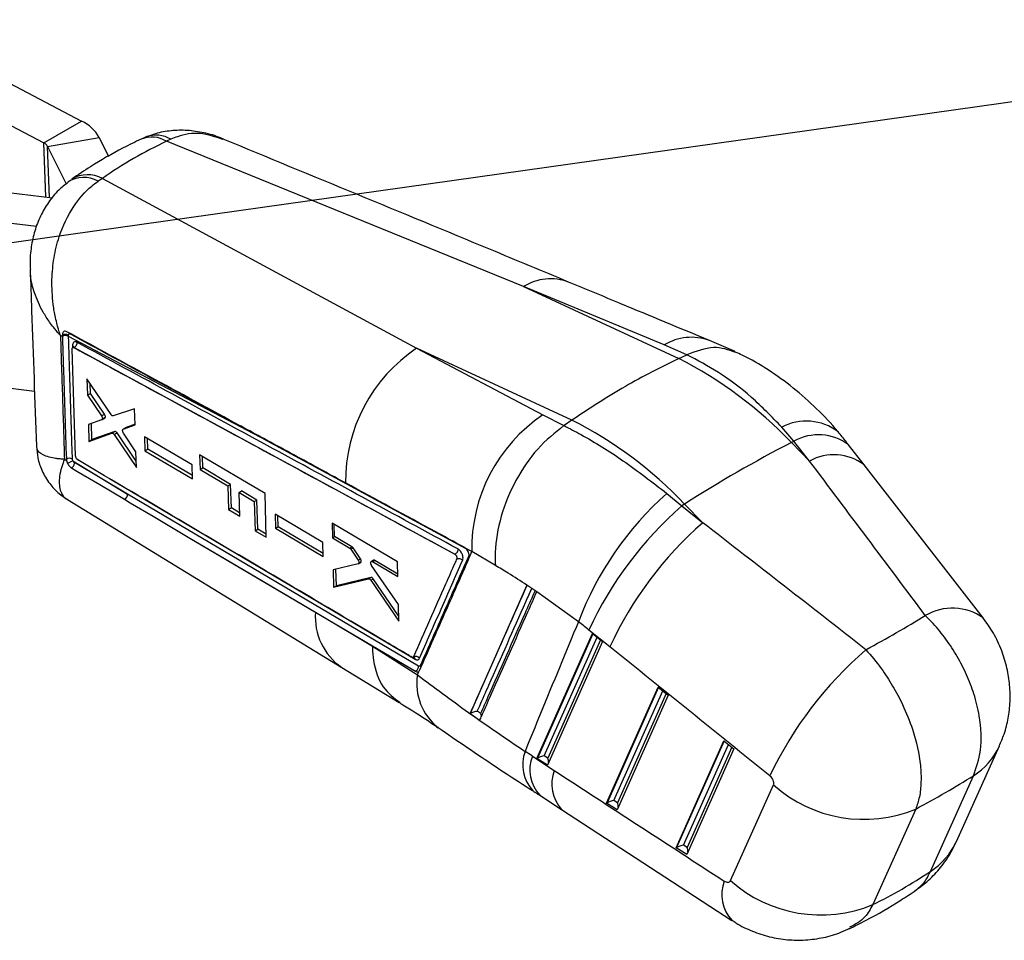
# Model space of a CAD drawing. Header units: millimetres. Extents: x 0 to 420, y 0 to 297.
# Tile 9 of 12: x 346 to 381, y 155 to 187. Entities that reach past the tile are written whole.
import ezdxf

# ---------------------------------------------------------------- set-up
doc = ezdxf.new("R2010")
doc.units = ezdxf.units.MM
doc.layers.add('FORMATO', color=179, linetype='Continuous')
doc.dimstyles.new('SLDDIMSTYLE4', dxfattribs={"dimtxt": 0.18, "dimasz": 3.302, "dimexe": 0, "dimexo": 0.0625, "dimgap": 0, "dimtad": 0, "dimtih": 1, "dimtoh": 1, "dimdec": 0, "dimrnd": 1e-09, "dimzin": 0, "dimdsep": 46, "dimtxsty": 'Standard', "dimsah": 1, "dimcen": 0.09, "dimadec": 0, "dimazin": 0, "dimtfac": 3.302, "dimtdec": 0, "dimtofl": 0, "dimtmove": 0, "dimatfit": 3, "dimfxl": 0, "dimfrac": 2, "dimtolj": 1, "dimtzin": 0, "dimarcsym": 0})

msp = doc.modelspace()

# ---------------------------------------------------------------- linework, layer by layer
at = {"color": 7, "linetype": 'Continuous', "lineweight": 25}
for p, q in [((341.690243, 187.190465), (348.483178, 183.623996)), ((343.525954, 184.765193), (347.157352, 182.858613)), ((347.157352, 182.858613), (348.483178, 183.623996)), ((347.286581, 182.738551), (349.097014, 183.053701)), ((349.097014, 183.053701), (349.426022, 182.384346)), ((347.286581, 182.738551), (347.936763, 181.415778)), ((351.617137, 182.988245), (351.466255, 182.914746)), ((364.00659, 177.81242), (351.466255, 182.914746)), ((349.211238, 181.612953), (349.059915, 181.511992)), ((349.211238, 181.612953), (360.253419, 175.645761)), ((344.729665, 181.262475), (347.455121, 180.931905)), ((344.243701, 180.251944), (346.900821, 179.929662)), ((364.00659, 177.81242), (369.462874, 175.279397)), ((368.950451, 175.757042), (364.00659, 177.81242)), ((347.805073, 176.103333), (347.806126, 176.061358)), ((348.020843, 176.059484), (348.019804, 176.099731)), ((347.806377, 176.053398), (347.737602, 176.089496)), ((347.806126, 176.061358), (347.806377, 176.053398)), ((355.00086, 172.392473), (348.020843, 176.059484)), ((369.745904, 175.412013), (368.950451, 175.757042)), ((371.440271, 175.523419), (370.538913, 175.912655)), ((348.272672, 171.845268), (348.152433, 175.617768)), ((348.176516, 175.669419), (348.172404, 175.667046)), ((348.21516, 175.664149), (348.214675, 175.663869)), ((348.214675, 175.663869), (361.597536, 168.400445)), ((348.215123, 175.664188), (348.21516, 175.664149)), ((360.253419, 175.645761), (364.687165, 173.2959)), ((365.709704, 173.112738), (360.253419, 175.645761)), ((369.462874, 175.279397), (369.745188, 175.411672)), ((369.745188, 175.411672), (369.745904, 175.412013)), ((346.824549, 174.126928), (344.467484, 174.412815)), ((349.515165, 173.309707), (348.664613, 174.569414)), ((348.664613, 174.569414), (348.68429, 173.99278)), ((348.790286, 174.053971), (348.778314, 174.401017)), ((348.68429, 173.99278), (348.790286, 174.053971)), ((349.286567, 173.321808), (348.790286, 174.053971)), ((348.68429, 173.99278), (349.181693, 173.261265)), ((350.34433, 173.513855), (349.595488, 173.261672)), ((350.362535, 172.94712), (350.34433, 173.513855)), ((349.186078, 173.123874), (348.719165, 172.966914)), ((348.846296, 172.430371), (348.826541, 173.00301)), ((349.181693, 173.261265), (349.286567, 173.321808)), ((349.191341, 173.126284), (349.296326, 173.18689)), ((349.210814, 173.161193), (349.31571, 173.221748)), ((364.687165, 173.2959), (365.43102, 172.921083)), ((365.709704, 173.112738), (365.431736, 172.92157)), ((348.719165, 172.966914), (348.739421, 172.368674)), ((348.739421, 172.368674), (349.54522, 172.655122)), ((349.649742, 172.715462), (348.846296, 172.430371)), ((349.54522, 172.655122), (349.649742, 172.715462)), ((349.625516, 172.607835), (349.729857, 172.66807)), ((350.40312, 171.674786), (349.729857, 172.66807)), ((350.045635, 172.855516), (349.942799, 172.79615)), ((349.947376, 172.798311), (350.362535, 172.94712)), ((349.947376, 172.798311), (350.050186, 172.857662)), ((350.392609, 172.005709), (349.951552, 172.662101)), ((350.361832, 172.969016), (350.050186, 172.857662)), ((365.43102, 172.921083), (365.431736, 172.92157)), ((373.510933, 172.378343), (373.083003, 172.869493)), ((348.739421, 172.368674), (348.846296, 172.430371)), ((349.625516, 172.607835), (350.410268, 171.449718)), ((352.366815, 171.539032), (350.690916, 172.531488)), ((350.690916, 172.531488), (350.706445, 172.039561)), ((350.808151, 172.098275), (350.795339, 172.469649)), ((373.419317, 172.330924), (373.510933, 172.378343)), ((373.419317, 172.330924), (374.057877, 171.677285)), ((374.057877, 171.677285), (373.510933, 172.378343)), ((350.410268, 171.449718), (350.392609, 172.005709)), ((350.706445, 172.039561), (350.808151, 172.098275)), ((350.706445, 172.039561), (352.381366, 171.046565)), ((352.377914, 171.163412), (350.808151, 172.098275)), ((375.977665, 171.544971), (375.430722, 172.246029)), ((347.878452, 171.73788), (347.952379, 171.692926)), ((347.945382, 171.748546), (347.952379, 171.692926)), ((348.176572, 171.684213), (350.099359, 170.515387)), ((350.099359, 170.515387), (348.230919, 171.621496)), ((348.34352, 171.719447), (348.336195, 171.724283)), ((352.628739, 171.898467), (352.64392, 171.384469)), ((354.925858, 170.539052), (352.628739, 171.898467)), ((352.738571, 171.43911), (352.724626, 171.841722)), ((352.381366, 171.046565), (352.366815, 171.539032)), ((352.64392, 171.384469), (352.738571, 171.43911)), ((352.64392, 171.384469), (353.621766, 170.805138)), ((353.713646, 170.858179), (352.738571, 171.43911)), ((380.163267, 166.161042), (375.978075, 171.544446)), ((353.621766, 170.805138), (353.713646, 170.858179)), ((353.621766, 170.805138), (353.645247, 169.970734)), ((353.742441, 170.026843), (353.713646, 170.858179)), ((354.012897, 170.573401), (354.103676, 170.625807)), ((354.035997, 169.738777), (354.012897, 170.573401)), ((354.012897, 170.573401), (354.54857, 170.256019)), ((354.637847, 170.307557), (354.103676, 170.625807)), ((347.987781, 170.322894), (357.619974, 164.424679)), ((360.320037, 164.469845), (350.099359, 170.515387)), ((354.54857, 170.256019), (354.637847, 170.307557)), ((354.54857, 170.256019), (354.576326, 169.228043)), ((354.673299, 169.284025), (354.637847, 170.307557)), ((354.966978, 168.99603), (354.925858, 170.539052)), ((369.046107, 170.539043), (369.568564, 170.102462)), ((353.645247, 169.970734), (353.742441, 170.026843)), ((353.645247, 169.970734), (354.035997, 169.738777)), ((354.032812, 169.853845), (353.742441, 170.026843)), ((369.666147, 170.164265), (369.568564, 170.102462)), ((369.568564, 170.102462), (370.304706, 169.510626)), ((370.304706, 169.510626), (369.666147, 170.164265)), ((356.95967, 168.817689), (355.283953, 169.810281)), ((355.283953, 169.810281), (355.296837, 169.316828)), ((355.388208, 169.369575), (355.374862, 169.756432)), ((354.576326, 169.228043), (354.673299, 169.284025)), ((354.576326, 169.228043), (354.966978, 168.99603)), ((354.963917, 169.11088), (354.673299, 169.284025)), ((355.296837, 169.316828), (355.388208, 169.369575)), ((355.296837, 169.316828), (356.971601, 168.323709)), ((356.96908, 168.428091), (355.388208, 169.369575)), ((359.580617, 168.135589), (357.281806, 169.494808)), ((357.281806, 169.494808), (357.294287, 168.979336)), ((357.372304, 169.024374), (357.35762, 169.449981)), ((352.288574, 168.971944), (360.211396, 164.286789)), ((357.294287, 168.979336), (357.372304, 169.024374)), ((357.294287, 168.979336), (357.901268, 168.620063)), ((357.977394, 168.66401), (357.372304, 169.024374)), ((356.971601, 168.323709), (356.95967, 168.817689)), ((357.901268, 168.620063), (357.977394, 168.66401)), ((357.941373, 168.580197), (358.017555, 168.624176)), ((357.941373, 168.580197), (358.199238, 168.198058)), ((358.277266, 168.243102), (358.017555, 168.624176)), ((362.189815, 168.492021), (361.98707, 168.598644)), ((361.997599, 168.587577), (361.98707, 168.598644)), ((362.105749, 168.301755), (362.189815, 168.492021)), ((363.020294, 168.006296), (362.189815, 168.492021)), ((358.199238, 168.198058), (358.277266, 168.243102)), ((358.735815, 168.190486), (358.661764, 168.147737)), ((358.706959, 168.14316), (358.780591, 168.185667)), ((358.706959, 168.14316), (359.59179, 167.619396)), ((359.589966, 167.703653), (358.780591, 168.185667)), ((359.59179, 167.619396), (359.580617, 168.135589)), ((361.599742, 168.401719), (361.597536, 168.400445)), ((361.599637, 168.401825), (361.599742, 168.401719)), ((362.092812, 168.247325), (362.105749, 168.301755)), ((358.199498, 168.058573), (357.32113, 167.850808)), ((357.32113, 167.850808), (357.335419, 167.238219)), ((357.432002, 167.293975), (357.412046, 167.872313)), ((358.207737, 168.0619), (358.287206, 168.107777)), ((358.225977, 168.088559), (358.305017, 168.134187)), ((359.612555, 166.639814), (358.671356, 168.010845)), ((357.335419, 167.238219), (358.565079, 167.541641)), ((358.64739, 167.589158), (357.432002, 167.293975)), ((358.565079, 167.541641), (358.64739, 167.589158)), ((358.641559, 167.494496), (358.723715, 167.541923)), ((358.641559, 167.494496), (359.62481, 166.048072)), ((359.620839, 166.239814), (358.723715, 167.541923)), ((357.335419, 167.238219), (357.432002, 167.293975)), ((364.127167, 167.314526), (362.129454, 162.807107)), ((364.128114, 167.316662), (364.127167, 167.314526)), ((364.47498, 167.081624), (364.128114, 167.316662)), ((364.474404, 167.080327), (364.47498, 167.081624)), ((365.935948, 166.02463), (364.474404, 167.080327)), ((359.62481, 166.048072), (359.612555, 166.639814)), ((356.69753, 166.363045), (358.001199, 165.591786)), ((367.043535, 165.145234), (366.307393, 165.73707)), ((358.001199, 165.591786), (358.696819, 165.169885)), ((358.001199, 165.591786), (360.209178, 164.285509)), ((364.481598, 161.220491), (366.437603, 165.613997)), ((366.437603, 165.613997), (366.784551, 165.330539)), ((358.696819, 165.169885), (360.277953, 164.162582)), ((366.784551, 165.330539), (364.849625, 160.984378)), ((357.62028, 164.422902), (359.635304, 163.190493)), ((360.211396, 164.286789), (360.209178, 164.285509)), ((360.211396, 164.286789), (360.211723, 164.286654)), ((360.211723, 164.286654), (360.211967, 164.286512)), ((360.277953, 164.162582), (360.330058, 164.280637)), ((366.928116, 159.650896), (368.743999, 163.729665)), ((368.743999, 163.729665), (369.090947, 163.446207)), ((369.090947, 163.446207), (367.296143, 159.414784)), ((362.13378, 162.809691), (362.129454, 162.807107)), ((369.374634, 158.081302), (371.050394, 161.845333)), ((371.397342, 161.561875), (369.742661, 157.845189)), ((371.050394, 161.845333), (371.397342, 161.561875)), ((379.221705, 158.304207), (380.733176, 161.66446)), ((364.320652, 161.302924), (365.089304, 160.80065)), ((364.849625, 160.984378), (364.481598, 161.220491)), ((364.862052, 161.230447), (364.737361, 161.310443)), ((378.305178, 157.254793), (379.816648, 160.615046)), ((371.283637, 156.931915), (372.795108, 160.292168)), ((364.580092, 159.928808), (365.348744, 159.426534)), ((367.296143, 159.414784), (366.928116, 159.650896)), ((367.30857, 159.660852), (367.183879, 159.740849)), ((365.348684, 159.426573), (371.333775, 155.531684)), ((377.791561, 159.445988), (376.28009, 156.085735)), ((369.755088, 158.091258), (369.630397, 158.171254)), ((369.742661, 157.845189), (369.374634, 158.081302))]:
    msp.add_line(p, q, dxfattribs=at)
at = {"color": 8, "linetype": 'Continuous', "lineweight": 25}
for p, q in [((347.230147, 180.959192), (347.157352, 182.858613)), ((347.355357, 180.944006), (347.286581, 182.738551)), ((348.164189, 175.7365), (348.166587, 175.662317)), ((355.00086, 172.392473), (354.99965, 172.404563)), ((355.00086, 172.392473), (361.976466, 168.608838)), ((349.456497, 171.061925), (360.201355, 164.709335)), ((366.445154, 165.607827), (364.495985, 161.229675)), ((364.737361, 161.310443), (366.595783, 165.484763)), ((366.713332, 165.388725), (364.862052, 161.230447)), ((368.75155, 163.723495), (366.942503, 159.660081)), ((367.183879, 159.740849), (368.902179, 163.600431)), ((369.019728, 163.504393), (367.30857, 159.660852)), ((371.057945, 161.839163), (369.389021, 158.090486)), ((369.630397, 158.171254), (371.208575, 161.716099)), ((371.326124, 161.620061), (369.755088, 158.091258))]:
    msp.add_line(p, q, dxfattribs=at)
at = {"color": 7, "linetype": 'Continuous', "lineweight": 25, "flags": 128}
for points in [[(348.125036, 171.436643), (348.314818, 171.32427), (349.120807, 170.847062), (349.992141, 170.331219)], [(349.992141, 170.331219), (350.190887, 170.213567), (350.997015, 169.736385), (352.288574, 168.971944)], [(352.288574, 168.971944), (353.498929, 168.255651), (356.69753, 166.363045)]]:
    msp.add_lwpolyline(points, dxfattribs=at)
at = {"color": 7, "linetype": 'Continuous', "lineweight": 25}
for centre, radius, start, end in [((347.902952, 182.383971), 1.369059, 29.287363, 64.9244242), ((347.0352, 182.597555), 0.288223, 29.287363, 64.9244242), ((347.908746, 175.881417), 0.244939, 63.03724, 115.0405468), ((347.911587, 175.843013), 0.24248, 63.2193741, 115.7805629), ((363.415241, 170.947127), 5.663416, 123.937543, 180.3856481), ((362.898718, 162.342471), 14.506971, 43.5136867, 63.0969057), ((367.84032, 168.60562), 5.651647, 123.9119348, 181.151736), ((359.145548, 160.175811), 14.506971, 43.5136867, 63.0969057), ((396.537281, 127.951074), 50.040097, 117.5155149, 122.4791085), ((348.050123, 171.529893), 0.242446, 63.047072, 115.5957045), ((349.603688, 168.431475), 3.552037, 113.6891167, 117.0659199), ((349.884245, 170.517328), 0.215123, 300.103088, 359.4831895), ((376.63094, 161.984987), 11.432478, 131.5632206, 159.3077703), ((378.231975, 160.229624), 13.134977, 131.2669395, 155.2098377), ((378.968117, 159.637788), 13.134977, 131.2669395, 155.2098377), ((384.717023, 154.941915), 13.315687, 130.6532819, 154.8170778), ((360.211435, 164.625998), 0.182083, 39.8953013, 111.4674438), ((375.966359, 163.843098), 4.760876, 228.2327202, 292.5429052), ((374.454888, 160.482846), 4.760876, 228.2327202, 292.5429052)]:
    msp.add_arc(centre, radius, start, end, dxfattribs=at)
at = {"color": 8, "linetype": 'Continuous', "lineweight": 25}
for centre, radius, start, end in [((350.944513, 182.07812), 0.985981, 58.0512444, 112.0419424), ((351.099506, 182.121035), 1.009949, 59.1673125, 109.9374512), ((348.554284, 180.624307), 1.021591, 60.3338482, 123.3278515), ((348.699749, 180.632223), 1.106098, 62.456156, 120.4510917), ((364.962696, 176.245274), 1.83578, 69.9137619, 121.3871035), ((369.906253, 174.191985), 1.833838, 69.8203584, 121.4129744), ((348.135435, 175.675005), 0.067886, 6.5530864, 64.9396453), ((373.942206, 171.24466), 1.838018, 52.5227834, 117.8696474), ((374.367845, 170.817974), 1.780182, 53.3403128, 118.7743868), ((374.914771, 170.117014), 1.780088, 53.3348893, 118.7754083), ((379.078116, 164.623258), 1.882363, 54.8162513, 120.383353), ((358.844944, 166.194862), 2.15399, 175.5217769, 235.3279233), ((360.116946, 164.714836), 0.084589, 356.2714328, 55.5408405), ((362.222936, 163.85975), 1.968417, 171.1501608, 231.9724216), ((378.506686, 162.684091), 2.448867, 302.3388996, 335.3629184), ((365.323654, 161.00593), 1.345187, 159.7785612, 223.6082364), ((365.554605, 160.824351), 1.323508, 158.8018503, 222.5819053), ((366.322897, 160.322092), 1.323167, 158.796847, 222.6076794), ((376.995298, 159.323744), 2.448743, 302.3384254, 335.3955738), ((372.296541, 156.439139), 1.322976, 158.9649875, 223.3144599)]:
    msp.add_arc(centre, radius, start, end, dxfattribs=at)
at = {"color": 7, "linetype": 'Continuous', "lineweight": 25}
for centre, major_axis, ratio, start_param, end_param in [((371.21807, 147.622588), (-21.304401, 34.451954), 0.613586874, 6.212217, 6.31699646), ((349.247293, 173.277442), (-0.047362, 0.092571), 0.542420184, 3.823298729, 4.921721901), ((349.248087, 173.277806), (-0.04689, 0.091649), 0.542420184, 3.066207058, 3.811389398), ((349.692351, 172.623374), (-0.046303, 0.090501), 0.542420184, 4.937665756, 6.210368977), ((375.037254, 141.115741), (-103.765588, 142.14272), 0.098920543, 4.817572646, 4.856427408), ((375.037254, 141.115741), (147.189516, -116.918284), 0.103291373, 1.645857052, 1.684711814), ((357.98034, 168.579389), (-0.046146, 0.090194), 0.542420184, 4.940601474, 5.57081411), ((358.23894, 168.198743), (-0.046916, 0.0917), 0.542420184, 3.01390808, 3.696171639), ((358.686972, 167.494353), (-0.047128, 0.092114), 0.542420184, 4.962535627, 6.141169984), ((351.724606, 164.978926), (33.208566, 9.159497), 0.253822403, 5.461516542, 5.558339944), ((364.200162, 160.367592), (-5.553824, 6.732099), 0.610051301, 5.039109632, 5.095103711), ((372.556928, 139.091141), (144.372807, -118.478223), 0.089669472, 1.643490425, 1.682345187), ((360.488408, 140.676041), (-18.840173, 22.837223), 0.610051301, 5.184834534, 5.196040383), ((364.522023, 161.313001), (0.112479, 0.108239), 0.308611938, 4.071969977, 4.199930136), ((364.644349, 161.234521), (0.186663, 0.055857), 0.287549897, 0.965452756, 2.398866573), ((364.76904, 161.154524), (-0.055086, 0.184088), 0.594341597, 4.100736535, 4.95450989), ((385.681916, 168.270188), (153.322786, -98.664974), 0.095824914, 4.639516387, 4.678656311), ((351.724606, 164.978926), (34.581658, 4.447959), 0.364924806, 5.518020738, 5.612108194), ((366.968541, 159.743406), (0.112479, 0.108239), 0.308611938, 4.071969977, 4.199930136), ((367.090867, 159.664926), (0.186663, 0.055857), 0.287549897, 0.965452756, 2.398866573), ((367.215558, 159.58493), (-0.055086, 0.184088), 0.594341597, 4.100736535, 4.95450989), ((369.537385, 158.095332), (0.186663, 0.055857), 0.287549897, 0.965452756, 2.398866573), ((369.415059, 158.173812), (0.112479, 0.108239), 0.308611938, 4.071969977, 4.199930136), ((369.662076, 158.015335), (-0.055086, 0.184088), 0.594341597, 4.100736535, 4.95450989), ((363.21033, 190.513615), (-10.578728, 35.401407), 0.662728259, 3.250663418, 3.344750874)]:
    msp.add_ellipse(centre, major_axis=major_axis, ratio=ratio, start_param=start_param, end_param=end_param, dxfattribs=at)
for points, knots in [([(350.830494, 183.099865), (350.761645, 183.074953), (350.673389, 183.04302), (350.591373, 182.996637), (350.573338, 182.986438)], [0, 0, 0, 0, 0.780113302, 1, 1, 1, 1]), ([(353.462205, 182.986566), (353.430203, 183.002126), (353.212565, 183.107949), (352.787276, 183.221378), (352.201008, 183.313932), (351.627004, 183.298448), (351.139826, 183.217198), (350.86321, 183.102581), (350.759097, 183.059441)], [0, 0, 0, 0, 0.038220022, 0.259927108, 0.47152431, 0.677625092, 0.878664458, 1, 1, 1, 1]), ([(350.574791, 182.992176), (350.363109, 182.890078), (349.752377, 182.595514), (348.937674, 182.128279), (348.356856, 181.733681), (348.140974, 181.587015)], [0, 0, 0, 0, 0.249981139, 0.721228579, 1, 1, 1, 1]), ([(365.593008, 177.968967), (364.678492, 178.349121), (360.633259, 180.030674), (356.584916, 181.701007), (353.451793, 182.993723)], [0, 0, 0, 0, 0.22607265, 1, 1, 1, 1]), ([(347.999232, 181.468137), (347.888207, 181.381199), (347.629924, 181.178951), (347.307661, 180.775581), (347.024067, 180.292783), (346.821781, 179.765759), (346.702821, 179.202869), (346.657174, 178.748967), (346.677273, 178.484271), (346.682291, 178.418183)], [0, 0, 0, 0, 0.1217156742, 0.2831551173, 0.4432921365, 0.606628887, 0.7704122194, 0.9426776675, 1, 1, 1, 1]), ([(347.737602, 176.089496), (347.736641, 176.092334), (347.735519, 176.09565), (347.733692, 176.101074), (347.731586, 176.107341), (347.727584, 176.119318), (347.72087, 176.1396), (347.709753, 176.173732), (347.691515, 176.231289), (347.662071, 176.328734), (347.61587, 176.495068), (347.547184, 176.784389), (347.457136, 177.313783), (347.420093, 178.023076), (347.497227, 178.826322), (347.712412, 179.717372), (348.139819, 180.611569), (348.664908, 181.217436), (348.985072, 181.456182), (349.059915, 181.511992)], [0, 0, 0, 0, 0.0014914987, 0.0017428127, 0.0028485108, 0.0047813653, 0.0080259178, 0.0134729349, 0.0226203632, 0.0379956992, 0.0639042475, 0.1078781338, 0.1841251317, 0.3259045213, 0.4504514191, 0.574947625, 0.7753523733, 0.9474853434, 1, 1, 1, 1]), ([(346.673037, 178.422063), (346.690503, 177.933736), (346.76467, 175.86013), (346.836906, 173.785419), (346.892131, 172.199295)], [0, 0, 0, 0, 0.2354962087, 1, 1, 1, 1]), ([(370.537873, 175.91359), (369.503175, 176.344004), (367.855319, 177.029481), (366.206137, 177.71428), (365.592485, 177.96909)], [0, 0, 0, 0, 0.62790512, 1, 1, 1, 1]), ([(347.968081, 176.222566), (347.946307, 176.231128), (347.905542, 176.247159), (347.854402, 176.231308), (347.819512, 176.1924), (347.805693, 176.14464), (347.805206, 176.112269), (347.805071, 176.103334)], [0, 0, 0, 0, 0.2532014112, 0.4740521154, 0.6949012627, 0.9157888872, 1, 1, 1, 1]), ([(354.88244, 172.466174), (354.818632, 172.500811), (354.484967, 172.681936), (353.071988, 173.449044), (350.830574, 174.666399), (348.860128, 175.737612), (347.968081, 176.222564)], [0, 0, 0, 0, 0.02767035, 0.144694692, 0.612792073, 1, 1, 1, 1]), ([(348.019804, 176.099731), (348.019931, 176.10449), (348.020299, 176.118269), (348.026986, 176.136692), (348.041434, 176.149793), (348.061109, 176.153375), (348.076153, 176.14707), (348.083702, 176.143906)], [0, 0, 0, 0, 0.11503368, 0.333017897, 0.553086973, 0.775735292, 1, 1, 1, 1]), ([(348.083703, 176.143903), (348.982769, 175.656003), (351.287522, 174.405272), (353.594075, 173.155015), (355.00086, 172.392473)], [0, 0, 0, 0, 0.390092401, 1, 1, 1, 1]), ([(347.737602, 176.089496), (347.761596, 175.356485), (347.809078, 173.905941), (347.855493, 172.455408), (347.878452, 171.73788)], [0, 0, 0, 0, 0.505334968, 1, 1, 1, 1]), ([(347.806377, 176.053398), (347.809044, 175.971388), (347.822726, 175.550732), (347.869306, 174.115924), (347.912787, 172.762874), (347.945382, 171.748546)], [0, 0, 0, 0, 0.057159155, 0.293189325, 1, 1, 1, 1]), ([(348.160014, 171.746004), (348.157303, 171.830702), (348.143745, 172.254193), (348.097604, 173.692168), (348.053732, 175.045179), (348.020843, 176.059484)], [0, 0, 0, 0, 0.058897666, 0.294488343, 1, 1, 1, 1]), ([(348.319491, 175.851731), (348.307965, 175.857087), (348.277602, 175.871196), (348.232212, 175.872117), (348.191877, 175.847568), (348.166958, 175.800907), (348.165084, 175.757313), (348.164189, 175.7365)], [0, 0, 0, 0, 0.135240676, 0.35626664, 0.577224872, 0.798156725, 1, 1, 1, 1]), ([(348.319491, 175.851731), (348.31889, 175.833963), (348.317688, 175.798427), (348.294406, 175.74233), (348.259102, 175.693167), (348.229782, 175.673848), (348.215123, 175.664188)], [0, 0, 0, 0, 0.250000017, 0.500000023, 0.750000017, 1, 1, 1, 1]), ([(361.704423, 168.587078), (359.471034, 169.798789), (355.007884, 172.220244), (350.547747, 174.641891), (348.319491, 175.851731)], [0, 0, 0, 0, 0.500406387, 1, 1, 1, 1]), ([(348.152433, 175.617768), (348.152906, 175.626822), (348.153854, 175.644993), (348.164792, 175.663461), (348.181481, 175.672407), (348.199305, 175.671178), (348.210768, 175.665727), (348.214675, 175.663869)], [0, 0, 0, 0, 0.220354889, 0.442252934, 0.664021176, 0.885478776, 1, 1, 1, 1]), ([(348.20337, 175.696958), (348.203444, 175.697172), (348.203656, 175.697784), (348.195655, 175.681802), (348.181797, 175.674142), (348.175504, 175.670664)], [0, 0, 0, 0, 0.2266977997, 0.6488383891, 1, 1, 1, 1]), ([(348.21516, 175.664149), (350.443346, 174.454706), (354.903326, 172.033861), (359.36633, 169.613157), (361.599637, 168.401825)], [0, 0, 0, 0, 0.499595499, 1, 1, 1, 1]), ([(373.083003, 172.869493), (372.733299, 173.229273), (372.027373, 173.955541), (370.896414, 174.805931), (370.118092, 175.215461), (369.745188, 175.411672)], [0, 0, 0, 0, 0.338340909, 0.682989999, 1, 1, 1, 1]), ([(371.454755, 175.497171), (371.206433, 175.584338), (370.688365, 175.766193), (370.0686, 175.533283), (369.745904, 175.412013)], [0, 0, 0, 0, 0.479324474, 1, 1, 1, 1]), ([(375.060418, 172.702208), (375.057011, 172.706496), (374.825062, 172.998359), (374.311248, 173.528981), (373.499107, 174.261275), (372.619018, 174.885083), (371.932841, 175.298526), (371.536381, 175.468638), (371.45686, 175.502759)], [0, 0, 0, 0, 0.0034869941, 0.2373939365, 0.4742976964, 0.7119389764, 0.9422211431, 1, 1, 1, 1]), ([(369.462874, 175.279397), (368.836114, 174.968762), (367.577795, 174.345115), (366.333981, 173.524573), (365.709704, 173.112738)], [0, 0, 0, 0, 0.498093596, 1, 1, 1, 1]), ([(349.181693, 173.261265), (349.187651, 173.251198), (349.199569, 173.231063), (349.209737, 173.19796), (349.212075, 173.174727), (349.211029, 173.163493), (349.210814, 173.161193)], [0, 0, 0, 0, 0.307118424, 0.614251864, 0.921027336, 1, 1, 1, 1]), ([(349.210814, 173.161193), (349.208946, 173.153183), (349.205208, 173.137162), (349.194397, 173.127176), (349.18732, 173.124367), (349.186078, 173.123874)], [0, 0, 0, 0, 0.451909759, 0.903804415, 1, 1, 1, 1]), ([(349.595488, 173.261672), (349.589041, 173.260699), (349.576146, 173.258752), (349.553025, 173.269468), (349.531845, 173.287162), (349.520192, 173.302913), (349.515165, 173.309707)], [0, 0, 0, 0, 0.265962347, 0.531914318, 0.798089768, 1, 1, 1, 1]), ([(349.54522, 172.655122), (349.55161, 172.656197), (349.564389, 172.658347), (349.587416, 172.647946), (349.608661, 172.630446), (349.620407, 172.614688), (349.625516, 172.607835)], [0, 0, 0, 0, 0.265175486, 0.530341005, 0.795738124, 1, 1, 1, 1]), ([(349.92279, 172.756714), (349.924244, 172.76512), (349.927151, 172.781933), (349.93773, 172.79393), (349.94541, 172.797418), (349.947376, 172.798311)], [0, 0, 0, 0, 0.426617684, 0.853223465, 1, 1, 1, 1]), ([(349.951553, 172.662103), (349.945708, 172.672161), (349.934016, 172.692277), (349.923399, 172.726367), (349.922997, 172.746395), (349.92279, 172.756714)], [0, 0, 0, 0, 0.326486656, 0.652989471, 1, 1, 1, 1]), ([(365.43102, 172.921083), (365.11295, 172.667406), (364.476809, 172.160051), (363.702123, 171.014226), (363.174389, 169.739964), (363.006897, 168.730001), (363.00957, 168.175923), (363.019057, 168.025868), (363.020294, 168.006296)], [0, 0, 0, 0, 0.227916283, 0.455832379, 0.683753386, 0.911682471, 0.988480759, 1, 1, 1, 1]), ([(365.431736, 172.92157), (365.630483, 172.818886), (366.305614, 172.470077), (367.51294, 171.72024), (368.530423, 170.936341), (369.046107, 170.539043)], [0, 0, 0, 0, 0.1706420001, 0.579661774, 1, 1, 1, 1]), ([(375.430722, 172.246029), (375.400451, 172.284652), (375.279105, 172.439484), (375.154662, 172.5897), (375.061263, 172.702444)], [0, 0, 0, 0, 0.249453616, 1, 1, 1, 1]), ([(357.751954, 170.909008), (357.690253, 170.942481), (357.358586, 171.122412), (356.401959, 171.641435), (355.50726, 172.127045), (354.88244, 172.466174)], [0, 0, 0, 0, 0.064493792, 0.346683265, 1, 1, 1, 1]), ([(346.897535, 172.199767), (346.907852, 172.061308), (346.929898, 171.765463), (347.085175, 171.314436), (347.338716, 170.889148), (347.651727, 170.547882), (347.888598, 170.393835), (347.991368, 170.326998)], [0, 0, 0, 0, 0.183857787, 0.392847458, 0.625678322, 0.837594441, 1, 1, 1, 1]), ([(347.952379, 171.692926), (347.955952, 171.678306), (347.964003, 171.64536), (347.979074, 171.612682), (347.987457, 171.594505)], [0, 0, 0, 0, 0.443769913, 1, 1, 1, 1]), ([(347.987457, 171.594505), (347.999737, 171.5728), (348.026093, 171.526211), (348.075533, 171.470749), (348.109781, 171.447153), (348.125036, 171.436643)], [0, 0, 0, 0, 0.3260481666, 0.6998042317, 1, 1, 1, 1]), ([(348.125036, 171.436643), (348.136794, 171.444267), (348.161252, 171.460126), (348.193684, 171.498611), (348.217808, 171.543544), (348.230284, 171.586475), (348.230729, 171.611038), (348.230919, 171.621496)], [0, 0, 0, 0, 0.20139022, 0.418920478, 0.636450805, 0.845218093, 1, 1, 1, 1]), ([(348.176572, 171.684213), (348.172062, 171.694795), (348.163049, 171.715938), (348.161025, 171.735988), (348.160014, 171.746004)], [0, 0, 0, 0, 0.500463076, 1, 1, 1, 1]), ([(348.230919, 171.621496), (348.2258, 171.624952), (348.213126, 171.633507), (348.193374, 171.654594), (348.182153, 171.674376), (348.176572, 171.684213)], [0, 0, 0, 0, 0.254060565, 0.629026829, 1, 1, 1, 1]), ([(348.336195, 171.724283), (348.331051, 171.728456), (348.318359, 171.738751), (348.299769, 171.762583), (348.28366, 171.793405), (348.274652, 171.822305), (348.273235, 171.838738), (348.272672, 171.845268)], [0, 0, 0, 0, 0.15683897, 0.386958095, 0.617232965, 0.847887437, 1, 1, 1, 1]), ([(360.084798, 164.782135), (360.041044, 164.807996), (359.728282, 164.992853), (358.339487, 165.813669), (354.469449, 168.100742), (350.868478, 170.227906), (348.34352, 171.719447)], [0, 0, 0, 0, 0.011179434, 0.079912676, 0.354845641, 1, 1, 1, 1]), ([(361.92668, 168.645142), (361.863261, 168.67952), (361.529728, 168.860317), (360.137871, 169.614866), (358.809913, 170.335162), (357.751954, 170.909008)], [0, 0, 0, 0, 0.045561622, 0.239617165, 1, 1, 1, 1]), ([(357.901268, 168.620063), (357.90894, 168.614689), (357.923255, 168.604662), (357.935631, 168.587951), (357.941373, 168.580197)], [0, 0, 0, 0, 0.535951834, 1, 1, 1, 1]), ([(361.704423, 168.587078), (361.703573, 168.569431), (361.701871, 168.534135), (361.678373, 168.478805), (361.643213, 168.430402), (361.614162, 168.411351), (361.599637, 168.401825)], [0, 0, 0, 0, 0.249999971, 0.49999996, 0.74999997, 1, 1, 1, 1]), ([(361.870874, 168.189414), (361.872304, 168.193005), (361.880769, 168.214263), (361.887516, 168.262901), (361.877893, 168.337947), (361.856741, 168.399921), (361.828079, 168.459082), (361.790319, 168.516183), (361.743335, 168.563238), (361.714353, 168.580995), (361.704423, 168.587078)], [0, 0, 0, 0, 0.033714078, 0.199621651, 0.365595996, 0.515632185, 0.581401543, 0.747443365, 0.913473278, 1, 1, 1, 1]), ([(361.98707, 168.598644), (361.983559, 168.602098), (361.964012, 168.621331), (361.943504, 168.63441), (361.92668, 168.645139)], [0, 0, 0, 0, 0.179625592, 1, 1, 1, 1]), ([(362.105749, 168.301755), (362.105911, 168.303908), (362.107775, 168.328648), (362.103565, 168.381875), (362.078854, 168.462405), (362.041541, 168.534377), (362.010949, 168.571415), (361.997599, 168.587577)], [0, 0, 0, 0, 0.024670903, 0.283567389, 0.541711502, 0.800020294, 1, 1, 1, 1]), ([(358.199238, 168.198058), (358.205166, 168.18786), (358.217022, 168.167462), (358.22689, 168.13398), (358.229358, 168.107017), (358.226884, 168.093508), (358.225977, 168.088559)], [0, 0, 0, 0, 0.279765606, 0.559559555, 0.838642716, 1, 1, 1, 1]), ([(358.305017, 168.134187), (358.306169, 168.142966), (358.308471, 168.160524), (358.301901, 168.193006), (358.290645, 168.221456), (358.280901, 168.23722), (358.277266, 168.243102)], [0, 0, 0, 0, 0.278020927, 0.556032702, 0.834346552, 1, 1, 1, 1]), ([(358.642804, 168.11749), (358.645195, 168.125039), (358.649977, 168.140137), (358.665765, 168.151533), (358.685353, 168.153464), (358.699945, 168.146505), (358.706959, 168.14316)], [0, 0, 0, 0, 0.254575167, 0.509138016, 0.764069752, 1, 1, 1, 1]), ([(358.780591, 168.185667), (358.773102, 168.189079), (358.758122, 168.195903), (358.742651, 168.195762), (358.737144, 168.190565), (358.736294, 168.189763)], [0, 0, 0, 0, 0.458186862, 0.916411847, 1, 1, 1, 1]), ([(361.664235, 168.240907), (361.640496, 168.187117), (361.509362, 167.889982), (361.002495, 166.741291), (360.520035, 165.646743), (360.144797, 164.795449)], [0, 0, 0, 0, 0.046824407, 0.2586603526, 1, 1, 1, 1]), ([(360.351132, 164.742784), (360.604229, 165.317136), (361.110414, 166.465817), (361.617391, 167.61489), (361.870874, 168.189414)], [0, 0, 0, 0, 0.500010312, 1, 1, 1, 1]), ([(360.358873, 164.31863), (360.647624, 164.973287), (361.225127, 166.2826), (361.803584, 167.592417), (362.092812, 168.247325)], [0, 0, 0, 0, 0.4999999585, 1, 1, 1, 1]), ([(361.597536, 168.400445), (361.605233, 168.395373), (361.613372, 168.39001), (361.621078, 168.382284), (361.621497, 168.381865)], [0, 0, 0, 0, 0.945679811, 1, 1, 1, 1]), ([(361.599742, 168.401719), (361.603295, 168.39916), (361.610703, 168.393825), (361.617803, 168.385958), (361.621497, 168.381865)], [0, 0, 0, 0, 0.479697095, 1, 1, 1, 1]), ([(361.621497, 168.381865), (361.628612, 168.373698), (361.642841, 168.357364), (361.658912, 168.325739), (361.668503, 168.29339), (361.670897, 168.263173), (361.666408, 168.24817), (361.664235, 168.240907)], [0, 0, 0, 0, 0.202566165, 0.405134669, 0.607683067, 0.81007118, 1, 1, 1, 1]), ([(361.664235, 168.240907), (361.675406, 168.245266), (361.700189, 168.254937), (361.746636, 168.255702), (361.796548, 168.243509), (361.834442, 168.22276), (361.858053, 168.20336), (361.867139, 168.193478), (361.870874, 168.189414)], [0, 0, 0, 0, 0.176292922, 0.391090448, 0.605889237, 0.82069036, 0.926281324, 1, 1, 1, 1]), ([(358.225977, 168.088559), (358.223373, 168.080978), (358.219297, 168.069115), (358.210237, 168.064772), (358.206966, 168.063204)], [0, 0, 0, 0, 0.6390141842, 1, 1, 1, 1]), ([(358.671356, 168.010845), (358.665419, 168.020616), (358.653546, 168.040158), (358.643213, 168.072751), (358.640139, 168.099188), (358.642095, 168.112622), (358.642804, 168.11749)], [0, 0, 0, 0, 0.280540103, 0.561108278, 0.840964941, 1, 1, 1, 1]), ([(364.127167, 167.314526), (363.905659, 167.459312), (363.530408, 167.704592), (363.16855, 167.918611), (363.020294, 168.006296)], [0, 0, 0, 0, 0.590291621, 1, 1, 1, 1]), ([(358.565079, 167.541641), (358.571908, 167.542015), (358.585566, 167.542762), (358.609225, 167.53007), (358.628318, 167.512495), (358.638273, 167.498963), (358.641559, 167.494496)], [0, 0, 0, 0, 0.2861643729, 0.5723143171, 0.8587965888, 1, 1, 1, 1]), ([(364.132994, 167.319479), (363.799438, 166.567313), (363.13272, 165.063869), (362.466628, 163.560787), (362.13378, 162.809691)], [0, 0, 0, 0, 0.5002955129, 1, 1, 1, 1]), ([(362.472261, 162.566068), (362.495138, 162.61767), (362.626067, 162.913007), (363.189291, 164.18333), (363.833808, 165.636488), (364.370444, 166.84601), (364.474404, 167.080327)], [0, 0, 0, 0, 0.034297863, 0.196298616, 0.844301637, 1, 1, 1, 1]), ([(379.816648, 160.615046), (379.918401, 160.899693), (380.135133, 161.505987), (380.081699, 162.545189), (379.859136, 163.457965), (379.588876, 164.162718), (379.258257, 164.811332), (378.859356, 165.420171), (378.473816, 165.898086), (378.218278, 166.154539), (378.126048, 166.247099)], [0, 0, 0, 0, 0.183959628, 0.391830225, 0.515764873, 0.622232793, 0.72870076, 0.834480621, 0.940260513, 1, 1, 1, 1]), ([(380.726012, 161.666128), (380.785683, 161.802857), (380.922169, 162.115597), (381.048092, 162.639964), (381.115002, 163.216373), (381.101459, 163.80901), (381.007436, 164.409176), (380.818644, 165.027222), (380.544191, 165.62478), (380.286439, 165.986138), (380.162767, 166.159521)], [0, 0, 0, 0, 0.09399398, 0.21499173, 0.338534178, 0.459385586, 0.587901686, 0.720459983, 0.865874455, 1, 1, 1, 1]), ([(365.935948, 166.02463), (365.491769, 164.950945), (364.864596, 163.434923), (364.242803, 161.914512), (364.061379, 161.470893)], [0, 0, 0, 0, 0.7082245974, 1, 1, 1, 1]), ([(376.042119, 165.044072), (376.22417, 164.831117), (376.559849, 164.438454), (376.987453, 163.774784), (377.36976, 163.055964), (377.751364, 162.102092), (377.95921, 161.164651), (377.986789, 160.389345), (377.93459, 159.867856), (377.838158, 159.583428), (377.791561, 159.445988)], [0, 0, 0, 0, 0.1283843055, 0.2367252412, 0.3450661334, 0.4838698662, 0.6922349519, 0.7970934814, 0.9019520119, 1, 1, 1, 1]), ([(360.144797, 164.795449), (360.141223, 164.789586), (360.13386, 164.77751), (360.115258, 164.771682), (360.097855, 164.775039), (360.087555, 164.780637), (360.084798, 164.782135)], [0, 0, 0, 0, 0.2880248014, 0.5932676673, 0.891159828, 1, 1, 1, 1]), ([(360.128652, 164.774568), (360.133188, 164.777454), (360.146892, 164.786176), (360.168174, 164.782765), (360.167555, 164.782931), (360.167376, 164.782979)], [0, 0, 0, 0, 0.260353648, 0.786615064, 1, 1, 1, 1]), ([(360.201355, 164.709335), (360.209887, 164.704787), (360.237245, 164.690202), (360.281358, 164.683646), (360.325502, 164.699771), (360.342867, 164.728913), (360.351132, 164.742784)], [0, 0, 0, 0, 0.134825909, 0.432358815, 0.729806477, 1, 1, 1, 1]), ([(360.211723, 164.286654), (360.224472, 164.294666), (360.24997, 164.310689), (360.283082, 164.350234), (360.307579, 164.395917), (360.317232, 164.431821), (360.319968, 164.456066), (360.320011, 164.464703), (360.320037, 164.469845)], [0, 0, 0, 0, 0.217853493, 0.435706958, 0.6535612, 0.871417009, 0.923466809, 1, 1, 1, 1]), ([(360.380196, 164.483382), (360.376561, 164.477513), (360.369132, 164.465518), (360.353985, 164.460843), (360.337515, 164.461624), (360.327124, 164.466511), (360.320037, 164.469845)], [0, 0, 0, 0, 0.289559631, 0.591851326, 0.721613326, 1, 1, 1, 1]), ([(360.209178, 164.285509), (360.226338, 164.277417), (360.260668, 164.261231), (360.301937, 164.263319), (360.322126, 164.275752), (360.330058, 164.280637)], [0, 0, 0, 0, 0.377651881, 0.755492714, 1, 1, 1, 1]), ([(360.277953, 164.162582), (360.864624, 163.724565), (362.046813, 162.841925), (363.386515, 161.930178), (364.061379, 161.470893)], [0, 0, 0, 0, 0.496258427, 1, 1, 1, 1]), ([(360.330058, 164.280637), (360.330383, 164.280891), (360.342168, 164.290111), (360.350637, 164.304569), (360.358873, 164.31863)], [0, 0, 0, 0, 0.027513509, 1, 1, 1, 1]), ([(359.65844, 163.174188), (359.963034, 162.992981), (360.409102, 162.727611), (360.864049, 162.403712), (361.008338, 162.300985)], [0, 0, 0, 0, 0.68284362, 1, 1, 1, 1]), ([(362.129454, 162.807107), (362.201704, 162.755759), (362.315334, 162.675003), (362.430369, 162.595149), (362.472261, 162.566068)], [0, 0, 0, 0, 0.63583272, 1, 1, 1, 1]), ([(362.13378, 162.809691), (362.144141, 162.815472), (362.164783, 162.826989), (362.208836, 162.845243), (362.269457, 162.865435), (362.332714, 162.880173), (362.372025, 162.885694), (362.387386, 162.88708), (362.387762, 162.887114)], [0, 0, 0, 0, 0.126395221, 0.251802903, 0.451679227, 0.764578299, 0.994228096, 1, 1, 1, 1]), ([(362.50176, 162.80709), (362.475763, 162.825276), (362.437696, 162.851907), (362.399784, 162.878638), (362.387762, 162.887114)], [0, 0, 0, 0, 0.682913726, 1, 1, 1, 1]), ([(362.50176, 162.80709), (362.50198, 162.806558), (362.511221, 162.78429), (362.524276, 162.74224), (362.523523, 162.699436), (362.523199, 162.680967)], [0, 0, 0, 0, 0.01372322, 0.574455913, 1, 1, 1, 1]), ([(361.011114, 162.309041), (361.055728, 162.277889), (361.411504, 162.029473), (362.130756, 161.539623), (363.164352, 160.848691), (363.909672, 160.358308), (364.313812, 160.101609), (364.350212, 160.078488)], [0, 0, 0, 0, 0.044933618, 0.358322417, 0.66763151, 0.970064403, 1, 1, 1, 1]), ([(372.795108, 160.292168), (372.79819, 160.300461), (372.80784, 160.326424), (372.808308, 160.381345), (372.789454, 160.446801), (372.755179, 160.512537), (372.71445, 160.566253), (372.679869, 160.596543), (372.66694, 160.607868)], [0, 0, 0, 0, 0.0976154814, 0.3055966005, 0.5135171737, 0.6526394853, 0.8701342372, 1, 1, 1, 1]), ([(364.347682, 160.079374), (364.367056, 160.066918), (364.444558, 160.017088), (364.522004, 159.966643), (364.580092, 159.928808)], [0, 0, 0, 0, 0.24996949, 1, 1, 1, 1]), ([(377.755164, 156.570253), (377.900933, 156.673237), (378.214981, 156.895109), (378.620916, 157.324308), (378.971297, 157.79617), (379.136565, 158.138445), (379.212974, 158.29669)], [0, 0, 0, 0, 0.233374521, 0.502790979, 0.770125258, 1, 1, 1, 1]), ([(371.061726, 156.914006), (371.084021, 156.901631), (371.129112, 156.876602), (371.185436, 156.869228), (371.233398, 156.878113), (371.265422, 156.898788), (371.278874, 156.923254), (371.283637, 156.931915)], [0, 0, 0, 0, 0.2399817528, 0.4853589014, 0.6288417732, 0.8685990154, 1, 1, 1, 1]), ([(375.446413, 155.233948), (375.64859, 155.334237), (376.266563, 155.640781), (377.051354, 156.095321), (377.620215, 156.472817), (377.797901, 156.59073)], [0, 0, 0, 0, 0.250577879, 0.765914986, 1, 1, 1, 1]), ([(371.33852, 155.539212), (371.383419, 155.506948), (371.602667, 155.349397), (372.045002, 155.146202), (372.651919, 154.942252), (373.282474, 154.838367), (373.920614, 154.827269), (374.551743, 154.917417), (375.078665, 155.061818), (375.373831, 155.210343), (375.478865, 155.263196)], [0, 0, 0, 0, 0.038144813, 0.186265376, 0.333285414, 0.479703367, 0.625605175, 0.77217595, 0.918928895, 1, 1, 1, 1])]:
    msp.add_open_spline(points, degree=3, knots=knots, dxfattribs=at)
at = {"color": 8, "linetype": 'Continuous', "lineweight": 25}
for points, knots in [([(353.446539, 182.978169), (353.180164, 183.069203), (352.651083, 183.250018), (352.023133, 183.155118), (351.694063, 183.019863), (351.617137, 182.988245)], [0, 0, 0, 0, 0.437232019, 0.868444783, 1, 1, 1, 1]), ([(347.737602, 176.089496), (347.735678, 176.091598), (347.733429, 176.094054), (347.72976, 176.098074), (347.725525, 176.10272), (347.717459, 176.111602), (347.703876, 176.126644), (347.681228, 176.151979), (347.643622, 176.194758), (347.581608, 176.267343), (347.480408, 176.3917), (347.317951, 176.609308), (347.060405, 177.01166), (346.821711, 177.556065), (346.684003, 178.068016), (346.688358, 178.340653), (346.689605, 178.41874)], [0, 0, 0, 0, 0.002996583, 0.003501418, 0.005725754, 0.009610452, 0.016131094, 0.027077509, 0.045459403, 0.076354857, 0.128413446, 0.216766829, 0.369954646, 0.654759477, 0.901118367, 1, 1, 1, 1]), ([(348.177128, 175.668108), (348.179327, 175.669737), (348.186193, 175.674826), (348.199975, 175.672596), (348.210963, 175.666497), (348.215123, 175.664188)], [0, 0, 0, 0, 0.226452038, 0.707175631, 1, 1, 1, 1]), ([(347.878452, 171.73788), (347.87662, 171.737977), (347.874504, 171.738089), (347.871586, 171.738247), (347.8685, 171.738415), (347.862343, 171.738756), (347.851369, 171.739387), (347.832986, 171.740506), (347.802312, 171.742554), (347.751445, 171.746466), (347.667919, 171.754395), (347.566621, 171.767409), (347.402906, 171.795824), (347.140907, 171.868889), (346.927031, 172.002067), (346.909276, 172.148325), (346.903003, 172.200002)], [0, 0, 0, 0, 0.002996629, 0.003461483, 0.00478317, 0.008059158, 0.013579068, 0.022880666, 0.038558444, 0.065000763, 0.109683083, 0.185599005, 0.253721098, 0.437934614, 0.801408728, 1, 1, 1, 1]), ([(347.878452, 171.73788), (347.877703, 171.736034), (347.876837, 171.733901), (347.875648, 171.730958), (347.87439, 171.727844), (347.871889, 171.721625), (347.867454, 171.710521), (347.860089, 171.691865), (347.847989, 171.660574), (347.828464, 171.608225), (347.797988, 171.52094), (347.764553, 171.412057), (347.718518, 171.229797), (347.670467, 170.910615), (347.734308, 170.58719), (347.867129, 170.382419), (347.975333, 170.338317), (347.992544, 170.331302)], [0, 0, 0, 0, 0.0027450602, 0.0031709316, 0.0043807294, 0.007381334, 0.0124374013, 0.0209576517, 0.0353189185, 0.0595414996, 0.1004739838, 0.1700205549, 0.2324005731, 0.4011451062, 0.7341454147, 0.9577115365, 1, 1, 1, 1]), ([(362.100263, 168.383238), (361.812527, 167.731303), (361.238676, 166.431108), (360.665816, 165.1314), (360.380195, 164.483383)], [0, 0, 0, 0, 0.5014128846, 1, 1, 1, 1]), ([(362.387762, 162.887114), (362.414748, 162.948045), (362.549678, 163.252701), (363.116482, 164.532305), (363.726666, 165.909264), (364.229078, 167.042584), (364.29919, 167.200741)], [0, 0, 0, 0, 0.0423819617, 0.2119098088, 0.8900212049, 1, 1, 1, 1]), ([(364.414487, 167.122615), (364.402672, 167.09597), (364.282748, 166.825514), (363.730451, 165.579847), (363.104662, 164.167969), (362.587238, 163.000032), (362.50176, 162.80709)], [0, 0, 0, 0, 0.018520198, 0.18798738, 0.865856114, 1, 1, 1, 1]), ([(358.696819, 165.169885), (358.697256, 165.149838), (358.70105, 164.975854), (358.754905, 164.443791), (359.00919, 163.686717), (359.456569, 163.350874), (359.670493, 163.190284)], [0, 0, 0, 0, 0.0221773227, 0.1924738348, 0.6138654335, 1, 1, 1, 1]), ([(360.408091, 164.430193), (360.404138, 164.442196), (360.399572, 164.456061), (360.388085, 164.473356), (360.383445, 164.47915), (360.380146, 164.48327)], [0, 0, 0, 0, 0.650542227, 0.751523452, 1, 1, 1, 1]), ([(360.211967, 164.286512), (360.211974, 164.286508), (360.230261, 164.276653), (360.256898, 164.267631), (360.296067, 164.265013), (360.314079, 164.274086), (360.325798, 164.279989)], [0, 0, 0, 0, 0.000164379, 0.430082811, 0.629202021, 1, 1, 1, 1]), ([(377.754526, 156.570853), (377.845511, 156.638751), (378.044128, 156.78697), (378.210224, 157.041983), (378.288219, 157.216785), (378.305178, 157.254793)], [0, 0, 0, 0, 0.398141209, 0.869133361, 1, 1, 1, 1]), ([(376.28009, 156.085735), (376.196095, 155.932048), (375.994464, 155.563121), (375.660783, 155.390863), (375.466106, 155.290364)], [0, 0, 0, 0, 0.416576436, 1, 1, 1, 1])]:
    msp.add_open_spline(points, degree=3, knots=knots, dxfattribs=at)

# ---------------------------------------------------------------- leaders
at = {"layer": 'FORMATO'}
msp.add_leader([(338.967839, 178.366649), (386.705751, 185.097567)], dimstyle='SLDDIMSTYLE4', dxfattribs=at)

doc.saveas('drawing.dxf')
